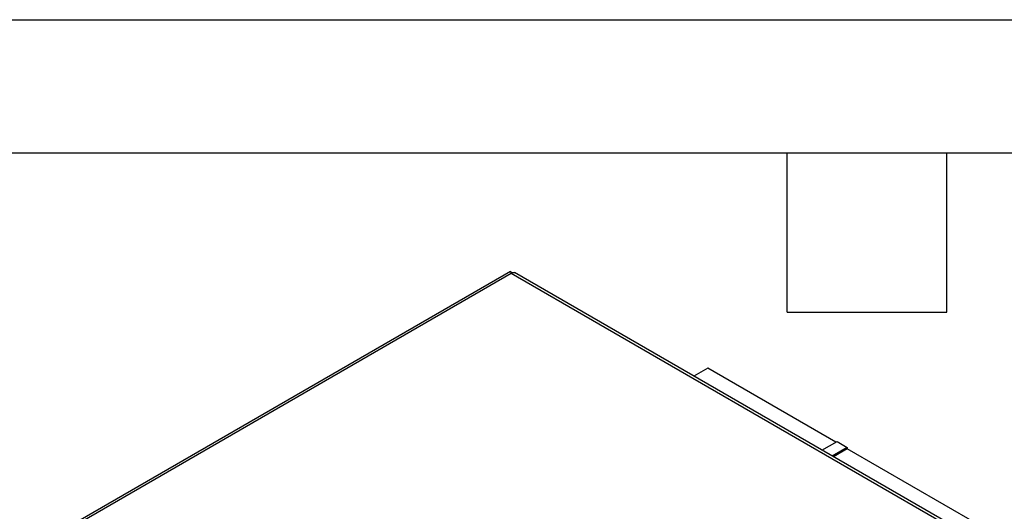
# Model space of a CAD drawing. Header units: millimetres. Extents: x 0 to 1676, y 0 to 1295.
# Tile 11 of 12: x 1243 to 1525, y 1155 to 1295. Entities that reach past the tile are written whole.
import ezdxf

# ---------------------------------------------------------------- set-up
doc = ezdxf.new("R2010")
doc.units = ezdxf.units.MM
doc.header["$LTSCALE"] = 6
doc.layers.add('TEXT', color=140, linetype='Continuous', lineweight=25)

msp = doc.modelspace()

# ---------------------------------------------------------------- linework, layer by layer
at = {"color": 7, "linetype": 'Continuous'}
msp.add_line((0.01, 1295.42), (1676.41, 1295.42), dxfattribs=at)
for p, q in [((1383.64, 1223.31), (1250.17, 1146.26)), ((1511.08, 1150.08), (1384.78, 1222.99)), ((1383.83, 1222.7), (1251.64, 1146.39)), ((1509.55, 1150.12), (1383.83, 1222.7)), ((1440.25, 1195.57), (1436.27, 1193.27)), ((1476.98, 1174.36), (1440.25, 1195.57)), ((1473, 1172.06), (1477.34, 1174.57)), ((1480.25, 1172.89), (1475.91, 1170.39)), ((1480.25, 1172.48), (1476.26, 1170.18)), ((1477.34, 1174.57), (1480.25, 1172.89)), ((1480.25, 1172.89), (1480.25, 1172.48)), ((1517.33, 1151.07), (1480.25, 1172.48))]:
    msp.add_line(p, q)
for points, knots in [([(1383.74, 1223.21), (1383.7, 1223.26), (1383.61, 1223.36), (1383.68, 1223.21), (1383.78, 1222.87), (1383.83, 1222.7)], [0, 0, 0, 0, 0.294737, 0.647369, 1, 1, 1, 1]), ([(1384.11, 1222.87), (1384.08, 1222.89), (1383.89, 1223.02), (1383.8, 1223.14), (1383.72, 1223.24)], [0, 0, 0, 0, 0.153902, 1, 1, 1, 1]), ([(1383.83, 1222.7), (1384.01, 1222.83), (1384.38, 1223.1), (1384.65, 1223.03), (1384.78, 1222.99)], [0, 0, 0, 0, 0.5000511, 1, 1, 1, 1])]:
    msp.add_open_spline(points, degree=3, knots=knots)
at = {"layer": 'TEXT'}
for p, q in [((38.1, 1257.3), (1638.3, 1257.3)), ((1463.04, 1211.58), (1463.04, 1257.3)), ((1508.76, 1211.58), (1508.76, 1257.3)), ((1463.04, 1211.58), (1508.76, 1211.58))]:
    msp.add_line(p, q, dxfattribs=at)

doc.saveas('drawing.dxf')
